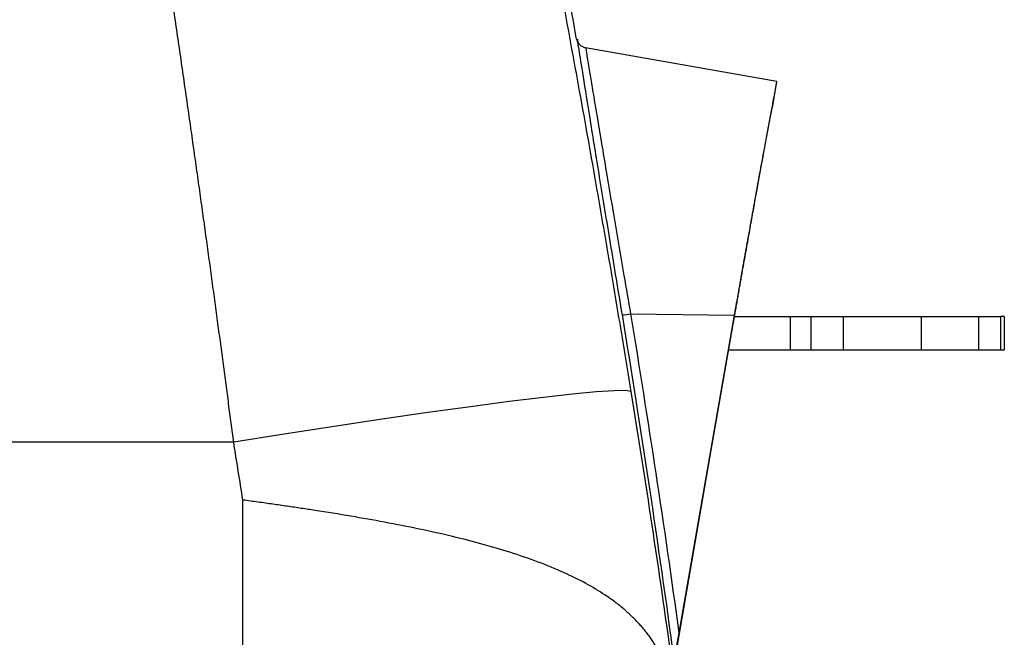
# Model space of a CAD drawing. Header units: millimetres. Extents: x 5 to 597, y 5 to 415.
# Tile 95 of 138: x 313.17 to 324.9, y 326.04 to 333.4. Entities that reach past the tile are written whole.
import ezdxf

# ---------------------------------------------------------------- set-up
doc = ezdxf.new("R2010")
doc.units = ezdxf.units.MM

msp = doc.modelspace()

# ---------------------------------------------------------------- linework, layer by layer
at = {"color": 7, "linetype": 'Continuous', "lineweight": 25}
for p, q in [((322.1901, 332.6659), (319.9124, 333.0676)), ((322.1896, 332.666), (322.1354, 332.3526)), ((320.4481, 329.8967), (321.6846, 329.8815)), ((321.6883, 329.866), (322.3567, 329.866)), ((322.3567, 329.466), (322.3567, 329.866)), ((322.3567, 329.866), (322.5988, 329.866)), ((322.5988, 329.866), (322.5988, 329.466)), ((322.9852, 329.466), (322.9852, 329.866)), ((322.9852, 329.866), (323.9141, 329.866)), ((323.9141, 329.866), (323.9141, 329.466)), ((324.5988, 329.466), (324.5988, 329.866)), ((324.5988, 329.866), (324.8599, 329.866)), ((324.8599, 329.866), (324.8599, 329.466)), ((324.9035, 329.866), (324.9035, 329.466)), ((321.6187, 329.466), (322.3567, 329.466)), ((322.3567, 329.466), (322.5988, 329.466)), ((322.9852, 329.466), (323.9141, 329.466)), ((324.5988, 329.466), (324.8599, 329.466)), ((315.7177, 328.366), (300.8863, 328.366)), ((315.8276, 325.8031), (315.8276, 327.6767))]:
    msp.add_line(p, q, dxfattribs=at)
at = {"color": 7, "linetype": 'Continuous', "lineweight": 25, "flags": 128}
for points in [[(321.0067, 325.9479), (321.3948, 328.1787), (321.6997, 329.9315)], [(321.6846, 329.8815), (321.3149, 327.7614), (321.0242, 326.0956)], [(320.4524, 328.971), (320.3903, 328.9822), (320.2521, 328.9806), (320.0402, 328.9664), (319.7579, 328.9396), (319.41, 328.9008), (319.0019, 328.8505), (318.5405, 328.7897), (318.0331, 328.7192), (317.488, 328.6403), (316.9142, 328.5542), (316.3208, 328.4622), (315.7177, 328.366)]]:
    msp.add_lwpolyline(points, dxfattribs=at)
at = {"color": 7, "linetype": 'Continuous', "lineweight": 25}
msp.add_arc((320.3285, 330.4943), 0.6094, 272.07704, 281.31671, dxfattribs=at)
for points, knots in [([(315.7177, 328.366), (315.7079, 328.4417), (315.6881, 328.5943), (315.6579, 328.825), (315.627, 329.0595), (315.5954, 329.2976), (315.5631, 329.5394), (315.5302, 329.7849), (315.4965, 330.034), (315.4622, 330.2866), (315.4271, 330.5427), (315.3914, 330.8023), (315.355, 331.0654), (315.3179, 331.3318), (315.2801, 331.6015), (315.2416, 331.8746), (315.2025, 332.1508), (315.1626, 332.4301), (315.122, 332.7126), (315.0808, 332.998), (315.0388, 333.2864), (314.9964, 333.5765), (314.9531, 333.8707), (314.9085, 334.1713), (314.8621, 334.482), (314.814, 334.8024), (314.764, 335.1325), (314.7123, 335.4719), (314.6588, 335.8204), (314.6036, 336.1777), (314.5465, 336.5437), (314.4877, 336.9178), (314.427, 337.3), (314.3646, 337.6896), (314.3005, 338.0866), (314.257, 338.3517), (314.235, 338.486)], [0, 0, 0, 0, 0.0215161, 0.0434, 0.0656518, 0.0882715, 0.1112591, 0.1346147, 0.1583381, 0.1824295, 0.2068889, 0.2317162, 0.2569115, 0.2824748, 0.3084061, 0.3347054, 0.3613726, 0.3884079, 0.4158112, 0.4435826, 0.4717219, 0.5002294, 0.528762, 0.558397, 0.5891343, 0.620974, 0.653916, 0.6879604, 0.7231071, 0.7593562, 0.7967076, 0.8351614, 0.8747175, 0.915376, 0.9571368, 1, 1, 1, 1]), ([(318.7866, 337.9706), (318.7986, 337.9135), (318.8225, 337.7993), (318.8583, 337.6268), (318.8942, 337.4536), (318.9299, 337.2794), (318.9657, 337.1043), (319.0015, 336.9284), (319.0372, 336.7516), (319.0729, 336.5739), (319.1086, 336.3954), (319.1444, 336.2159), (319.1801, 336.0356), (319.2752, 335.5526), (319.4295, 334.7555), (319.6417, 333.6282), (319.8514, 332.4811), (320.0117, 331.5775), (320.1244, 330.9285), (320.1913, 330.5391), (320.2575, 330.1486), (320.3232, 329.7571), (320.3883, 329.3645), (320.431, 329.1022), (320.4524, 328.971)], [0, 0, 0, 0, 0.0208794, 0.0417448, 0.0625986, 0.0834429, 0.1042802, 0.1251127, 0.1459427, 0.1667725, 0.1876044, 0.2084408, 0.2292839, 0.250136, 0.3752171, 0.5003409, 0.625325, 0.7505074, 0.792034, 0.8335612, 0.8751053, 0.9166824, 0.9583087, 1, 1, 1, 1]), ([(319.8066, 333.1617), (319.7596, 333.4289), (319.4759, 335.0405), (319.1201, 336.6381), (318.8234, 337.9708)], [0, 0, 0, 0, 0.1658172, 1, 1, 1, 1]), ([(319.9133, 333.0674), (319.9019, 333.0705), (319.8784, 333.0767), (319.8486, 333.099), (319.8259, 333.1285), (319.8194, 333.152), (319.8162, 333.1634)], [0, 0, 0, 0, 0.2441886, 0.5, 0.7558114, 1, 1, 1, 1]), ([(322.1896, 332.666), (322.1895, 332.6658), (322.1894, 332.6654), (322.1888, 332.6621), (322.1878, 332.6567), (322.1864, 332.6492), (322.1846, 332.6395), (322.1823, 332.6277), (322.1775, 332.602), (322.1681, 332.552), (322.151, 332.4609), (322.1295, 332.3456), (322.095, 332.1606), (322.0418, 331.8738), (321.9774, 331.523), (321.921, 331.2121), (321.8764, 330.9649), (321.8301, 330.7069), (321.7905, 330.484), (321.7583, 330.3017), (321.7338, 330.1629), (321.7093, 330.0228), (321.6928, 329.9286), (321.6846, 329.8815)], [0, 0, 0, 0, 0.0178714, 0.0357126, 0.0535364, 0.0713556, 0.0891829, 0.1070312, 0.1249131, 0.1874604, 0.2500666, 0.3123388, 0.3746933, 0.4998581, 0.6242702, 0.6868865, 0.749568, 0.8118354, 0.8741385, 0.9056359, 0.9370687, 0.9685018, 1, 1, 1, 1]), ([(321.6997, 329.9315), (321.7037, 329.9547), (321.7118, 330.0009), (321.7238, 330.07), (321.7358, 330.1388), (321.7478, 330.2072), (321.7598, 330.2753), (321.7717, 330.3431), (321.7935, 330.4668), (321.8248, 330.6439), (321.8647, 330.8683), (321.9032, 331.0827), (321.952, 331.3534), (322.0075, 331.6589), (322.0535, 331.9096), (322.0833, 332.0714), (322.102, 332.1725), (322.1167, 332.2521), (322.1256, 332.3), (322.1307, 332.3272), (322.1334, 332.3418), (322.1351, 332.3509), (322.1353, 332.352), (322.1354, 332.3526)], [0, 0, 0, 0, 0.0178789, 0.0357276, 0.0535582, 0.0713826, 0.0892128, 0.1070609, 0.1249389, 0.1875163, 0.2500595, 0.3124241, 0.3747247, 0.4998475, 0.6242423, 0.68695, 0.7495772, 0.8118684, 0.8741064, 0.9056228, 0.9370626, 0.9684977, 1, 1, 1, 1]), ([(322.5988, 329.866), (322.6012, 329.866), (322.6061, 329.866), (322.6154, 329.866), (322.6261, 329.866), (322.6385, 329.866), (322.6592, 329.866), (322.6919, 329.866), (322.7406, 329.866), (322.7957, 329.866), (322.8494, 329.866), (322.8984, 329.866), (322.9415, 329.866), (322.9706, 329.866), (322.9852, 329.866)], [0, 0, 0, 0, 0.0501754, 0.100061, 0.1498721, 0.1998249, 0.2501338, 0.3748756, 0.5000362, 0.624778, 0.7499386, 0.8333675, 0.9163859, 1, 1, 1, 1]), ([(323.9141, 329.866), (323.9255, 329.866), (323.9482, 329.866), (323.9822, 329.866), (324.0159, 329.866), (324.0493, 329.866), (324.0825, 329.866), (324.1154, 329.866), (324.1747, 329.866), (324.2579, 329.866), (324.3567, 329.866), (324.4431, 329.866), (324.5021, 329.866), (324.5408, 329.866), (324.5651, 329.866), (324.585, 329.866), (324.5942, 329.866), (324.5988, 329.866)], [0, 0, 0, 0, 0.0359208, 0.0716383, 0.107237, 0.1428021, 0.1784193, 0.2141738, 0.2501496, 0.3749734, 0.5000233, 0.6248471, 0.749897, 0.8126098, 0.8748922, 0.9372029, 1, 1, 1, 1]), ([(322.5988, 329.466), (322.6214, 329.466), (322.6725, 329.466), (322.8109, 329.466), (322.8979, 329.466), (322.9852, 329.466)], [0, 0, 0, 0, 0.5, 0.5, 1, 1, 1, 1]), ([(323.9141, 329.466), (323.9935, 329.466), (324.0729, 329.466), (324.2227, 329.466), (324.293, 329.466), (324.4164, 329.466), (324.4695, 329.466), (324.5525, 329.466), (324.5823, 329.466), (324.5988, 329.466)], [0, 0, 0, 0, 0.25, 0.25, 0.5, 0.5, 0.75, 0.75, 1, 1, 1, 1]), ([(320.8212, 325.8088), (320.8124, 325.8259), (320.7947, 325.8602), (320.7661, 325.9105), (320.7357, 325.9602), (320.7034, 326.0092), (320.669, 326.0575), (320.6326, 326.1053), (320.5941, 326.1523), (320.5534, 326.1987), (320.5104, 326.2444), (320.4652, 326.2895), (320.4176, 326.3339), (320.3676, 326.3777), (320.3152, 326.4208), (320.2603, 326.4632), (320.2028, 326.505), (320.0921, 326.5808), (319.9148, 326.687), (319.6502, 326.8175), (319.3483, 326.9412), (318.9196, 327.0884), (318.3193, 327.2513), (317.6681, 327.3871), (317.1095, 327.4859), (316.7763, 327.5396), (316.5224, 327.5782), (316.3559, 327.6028), (316.1842, 327.6275), (316.0076, 327.6522), (315.8881, 327.6685), (315.8276, 327.6767)], [0, 0, 0, 0, 0.0146339, 0.0293928, 0.0442787, 0.0592938, 0.07444, 0.0897193, 0.1051336, 0.1206848, 0.1363746, 0.1522048, 0.1681772, 0.1842933, 0.2005548, 0.2169634, 0.2335204, 0.2502274, 0.3092831, 0.370619, 0.4342843, 0.5003227, 0.6202576, 0.7502108, 0.8110665, 0.8749349, 0.8986273, 0.9229799, 0.9479929, 0.9736662, 1, 1, 1, 1]), ([(321.0242, 326.0956), (321.0216, 326.0806), (321.0165, 326.0513), (321.009, 326.0087), (321.0019, 325.9684), (320.9947, 325.9279), (320.9877, 325.8884), (320.9815, 325.854), (320.9767, 325.8276), (320.9732, 325.8088), (320.9705, 325.7944), (320.9693, 325.7887), (320.9687, 325.786)], [0, 0, 0, 0, 0.13339708, 0.26066114, 0.38200757, 0.49768481, 0.63098821, 0.74797937, 0.82740872, 0.89482184, 0.9515905, 1, 1, 1, 1])]:
    msp.add_open_spline(points, degree=3, knots=knots, dxfattribs=at)
at = {"color": 8, "linetype": 'Continuous', "lineweight": 25}
for points, knots in [([(320.3506, 329.8853), (320.3032, 330.1719), (320.2082, 330.7461), (320.0769, 331.5443), (319.9656, 332.2282), (319.8802, 332.7605), (319.8309, 333.0705), (319.8103, 333.2008), (319.8163, 333.1634), (319.8163, 333.1634)], [0, 0, 0, 0, 0.1662588, 0.3331611, 0.5000147, 0.6665077, 0.8330828, 0.9999714, 1, 1, 1, 1]), ([(319.9133, 333.0674), (319.9133, 333.0674), (319.91, 333.0875), (319.9216, 333.017), (319.946, 332.8676), (319.9815, 332.6528), (320.0196, 332.4232), (320.0646, 332.1528), (320.1163, 331.8454), (320.1742, 331.5019), (320.2378, 331.1268), (320.3039, 330.7392), (320.3735, 330.3323), (320.4219, 330.0497), (320.4481, 329.8967)], [0, 0, 0, 0, 0.0000115, 0.1242566, 0.2497855, 0.3310833, 0.4144576, 0.499891, 0.5782509, 0.6616896, 0.7501511, 0.8306286, 0.9083038, 1, 1, 1, 1])]:
    msp.add_open_spline(points, degree=3, knots=knots, dxfattribs=at)
at = {"color": 7, "linetype": 'Continuous', "lineweight": 25}
for points in [[(320.9674, 325.786), (320.7817, 327.1553), (320.5761, 328.5217), (320.3506, 329.8853)], [(320.4481, 329.8967), (320.6573, 328.6321), (320.8493, 327.3651), (321.0242, 326.0956)], [(324.9035, 329.866), (324.9035, 329.866), (324.8888, 329.866), (324.8599, 329.866)], [(324.8599, 329.466), (324.8888, 329.466), (324.9035, 329.466), (324.9035, 329.466)], [(320.4524, 328.971), (320.6247, 327.9098), (320.785, 326.8468), (320.9333, 325.782)], [(315.8276, 327.6767), (315.7915, 327.9066), (315.7549, 328.1364), (315.7177, 328.366)]]:
    msp.add_open_spline(points, degree=3, dxfattribs=at)

doc.saveas('drawing.dxf')
